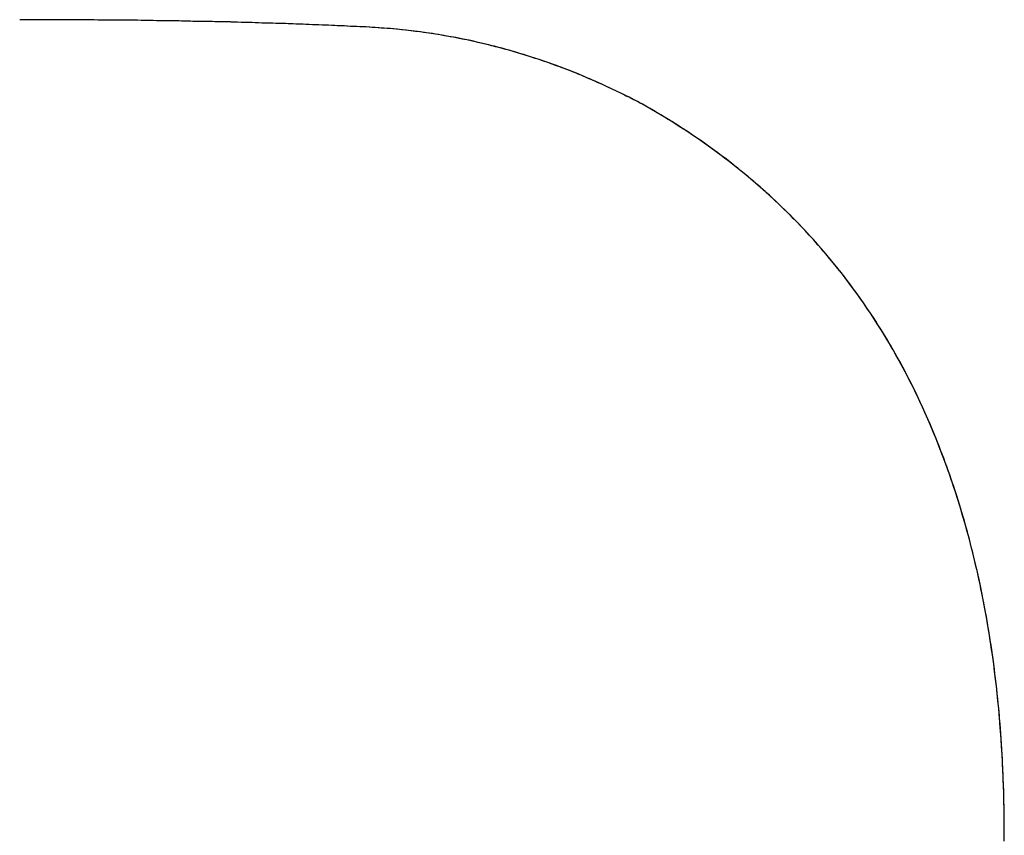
# Model space of a CAD drawing. Extents: x -4.2 to 4.1, y -6.8 to 5.8.
# Tile 178 of 214: x 0.2493 to 0.2966, y -4.0621 to -4.0229. Entities that reach past the tile are written whole.
import ezdxf

# ---------------------------------------------------------------- set-up
doc = ezdxf.new("R2010")
doc.units = 0
doc.layers.get('0').update_dxf_attribs({"linetype": 'CONTINUOUS'})

# ---------------------------------------------------------------- blocks, each defined once
blk = doc.blocks.new('*U1')
for p, q in [((0.279421, -4.027074, 4.435), (0.279421, -4.027074, 4.4349)), ((0.279421, -4.027074, 4.435), (0.279421, -4.027074, 4.4349)), ((0.296642, -4.062022, 4.435), (0.296642, -4.062022, 4.4349)), ((0.296642, -4.062022, 4.435), (0.296642, -4.062022, 4.4349))]:
    blk.add_line(p, q)
for points in [[(0.279421, -4.02707, 4.435), (0.279287, -4.027, 4.435), (0.279154, -4.02693, 4.435), (0.27902, -4.02686, 4.435), (0.278885, -4.02679, 4.435), (0.278751, -4.02672, 4.435), (0.278617, -4.02665, 4.435), (0.278482, -4.02659, 4.435), (0.278348, -4.02652, 4.435), (0.278213, -4.02645, 4.435), (0.278078, -4.02639, 4.435), (0.277943, -4.02632, 4.435), (0.277808, -4.02626, 4.435), (0.277672, -4.02619, 4.435), (0.277537, -4.02613, 4.435), (0.277401, -4.02607, 4.435), (0.277266, -4.02601, 4.435), (0.27713, -4.02595, 4.435), (0.276994, -4.02589, 4.435), (0.276858, -4.02583, 4.435), (0.276721, -4.02577, 4.435), (0.276585, -4.02571, 4.435), (0.276449, -4.02565, 4.435), (0.276312, -4.02559, 4.435), (0.276175, -4.02554, 4.435), (0.276038, -4.02548, 4.435), (0.275901, -4.02543, 4.435), (0.275764, -4.02537, 4.435), (0.275627, -4.02532, 4.435), (0.275489, -4.02527, 4.435), (0.275352, -4.02522, 4.435), (0.275214, -4.02516, 4.435), (0.275076, -4.02511, 4.435), (0.274938, -4.02506, 4.435), (0.2748, -4.02501, 4.435), (0.274662, -4.02496, 4.435), (0.274523, -4.02492, 4.435), (0.274385, -4.02487, 4.435), (0.274246, -4.02482, 4.435), (0.274107, -4.02478, 4.435), (0.273969, -4.02473, 4.435), (0.273829, -4.02469, 4.435), (0.27369, -4.02464, 4.435), (0.273551, -4.0246, 4.435), (0.273412, -4.02456, 4.435), (0.273272, -4.02451, 4.435), (0.273132, -4.02447, 4.435), (0.272992, -4.02443, 4.435), (0.272852, -4.02439, 4.435), (0.272712, -4.02435, 4.435), (0.272572, -4.02431, 4.435), (0.272432, -4.02428, 4.435), (0.272291, -4.02424, 4.435), (0.272151, -4.0242, 4.435), (0.27201, -4.02417, 4.435), (0.271869, -4.02413, 4.435), (0.271728, -4.0241, 4.435), (0.271587, -4.02406, 4.435), (0.271445, -4.02403, 4.435), (0.271304, -4.024, 4.435), (0.271162, -4.02397, 4.435), (0.271021, -4.02394, 4.435), (0.270879, -4.0239, 4.435), (0.270737, -4.02387, 4.435), (0.270595, -4.02385, 4.435), (0.270452, -4.02382, 4.435), (0.27031, -4.02379, 4.435), (0.270168, -4.02376, 4.435), (0.270025, -4.02374, 4.435), (0.269882, -4.02371, 4.435), (0.269739, -4.02369, 4.435), (0.269596, -4.02366, 4.435), (0.269453, -4.02364, 4.435), (0.26931, -4.02361, 4.435), (0.269166, -4.02359, 4.435), (0.269023, -4.02357, 4.435), (0.268879, -4.02355, 4.435), (0.268735, -4.02353, 4.435), (0.268591, -4.02351, 4.435), (0.268447, -4.02349, 4.435), (0.268303, -4.02347, 4.435), (0.268158, -4.02345, 4.435), (0.268014, -4.02344, 4.435), (0.267869, -4.02342, 4.435), (0.267724, -4.02341, 4.435), (0.26758, -4.02339, 4.435), (0.267434, -4.02338, 4.435), (0.267289, -4.02336, 4.435), (0.267144, -4.02335, 4.435), (0.266999, -4.02334, 4.435), (0.266853, -4.02333, 4.435), (0.266707, -4.02332, 4.435), (0.266561, -4.02331, 4.435), (0.266415, -4.0233, 4.435), (0.266269, -4.02329, 4.435), (0.266123, -4.02328, 4.435), (0.265977, -4.02327, 4.435), (0.26583, -4.02326, 4.435), (0.265682, -4.02326, 4.435), (0.265534, -4.02325, 4.435), (0.265385, -4.02324, 4.435), (0.265236, -4.02324, 4.435), (0.265086, -4.02323, 4.435), (0.264935, -4.02322, 4.435), (0.264784, -4.02322, 4.435), (0.264632, -4.02321, 4.435), (0.26448, -4.0232, 4.435), (0.264327, -4.0232, 4.435), (0.264173, -4.02319, 4.435), (0.264019, -4.02318, 4.435), (0.263864, -4.02318, 4.435), (0.263709, -4.02317, 4.435), (0.263553, -4.02316, 4.435), (0.263397, -4.02316, 4.435), (0.263239, -4.02315, 4.435), (0.263082, -4.02315, 4.435), (0.262923, -4.02314, 4.435), (0.262764, -4.02313, 4.435), (0.262605, -4.02313, 4.435), (0.262444, -4.02312, 4.435), (0.262284, -4.02312, 4.435), (0.262122, -4.02311, 4.435), (0.26196, -4.02311, 4.435), (0.261798, -4.0231, 4.435), (0.261635, -4.0231, 4.435), (0.261471, -4.02309, 4.435), (0.261306, -4.02309, 4.435), (0.261142, -4.02308, 4.435), (0.260976, -4.02308, 4.435), (0.26081, -4.02307, 4.435), (0.260643, -4.02307, 4.435), (0.260476, -4.02306, 4.435), (0.260308, -4.02306, 4.435), (0.260139, -4.02305, 4.435), (0.25997, -4.02305, 4.435), (0.2598, -4.02304, 4.435), (0.25963, -4.02304, 4.435), (0.259459, -4.02303, 4.435), (0.259287, -4.02303, 4.435), (0.259115, -4.02303, 4.435), (0.258942, -4.02302, 4.435), (0.258769, -4.02302, 4.435), (0.258595, -4.02301, 4.435), (0.25842, -4.02301, 4.435), (0.258245, -4.02301, 4.435), (0.25807, -4.023, 4.435), (0.257893, -4.023, 4.435), (0.257716, -4.023, 4.435), (0.257539, -4.02299, 4.435), (0.25736, -4.02299, 4.435), (0.257182, -4.02299, 4.435), (0.257002, -4.02298, 4.435), (0.256822, -4.02298, 4.435), (0.256642, -4.02298, 4.435), (0.256461, -4.02297, 4.435), (0.256279, -4.02297, 4.435), (0.256097, -4.02297, 4.435), (0.255914, -4.02297, 4.435), (0.25573, -4.02296, 4.435), (0.255546, -4.02296, 4.435), (0.255361, -4.02296, 4.435), (0.255176, -4.02296, 4.435), (0.25499, -4.02295, 4.435), (0.254803, -4.02295, 4.435), (0.254616, -4.02295, 4.435), (0.254428, -4.02295, 4.435), (0.25424, -4.02295, 4.435), (0.254051, -4.02294, 4.435), (0.253861, -4.02294, 4.435), (0.253671, -4.02294, 4.435), (0.25348, -4.02294, 4.435), (0.253289, -4.02294, 4.435), (0.253097, -4.02294, 4.435), (0.252905, -4.02293, 4.435), (0.252711, -4.02293, 4.435), (0.252518, -4.02293, 4.435), (0.252323, -4.02293, 4.435), (0.252128, -4.02293, 4.435), (0.251933, -4.02293, 4.435), (0.251737, -4.02293, 4.435), (0.25154, -4.02293, 4.435), (0.251343, -4.02293, 4.435), (0.251145, -4.02292, 4.435), (0.250946, -4.02292, 4.435), (0.250747, -4.02292, 4.435), (0.250547, -4.02292, 4.435), (0.250347, -4.02292, 4.435), (0.250146, -4.02292, 4.435), (0.249944, -4.02292, 4.435), (0.249742, -4.02292, 4.435), (0.249539, -4.02292, 4.435), (0.249336, -4.02292, 4.435)], [(0.279421, -4.02707, 4.4349), (0.27922, -4.02697, 4.4349), (0.279018, -4.02686, 4.4349), (0.278817, -4.02676, 4.4349), (0.278615, -4.02665, 4.4349), (0.278412, -4.02655, 4.4349), (0.27821, -4.02645, 4.4349), (0.278007, -4.02635, 4.4349), (0.277803, -4.02626, 4.4349), (0.2776, -4.02616, 4.4349), (0.277396, -4.02607, 4.4349), (0.277192, -4.02597, 4.4349), (0.276987, -4.02588, 4.4349), (0.276783, -4.02579, 4.4349), (0.276578, -4.02571, 4.4349), (0.276372, -4.02562, 4.4349), (0.276167, -4.02553, 4.4349), (0.275961, -4.02545, 4.4349), (0.275754, -4.02537, 4.4349), (0.275548, -4.02529, 4.4349), (0.275341, -4.02521, 4.4349), (0.275134, -4.02513, 4.4349), (0.274926, -4.02506, 4.4349), (0.274718, -4.02498, 4.4349), (0.27451, -4.02491, 4.4349), (0.274302, -4.02484, 4.4349), (0.274093, -4.02477, 4.4349), (0.273884, -4.0247, 4.4349), (0.273675, -4.02464, 4.4349), (0.273465, -4.02457, 4.4349), (0.273255, -4.02451, 4.4349), (0.273045, -4.02445, 4.4349), (0.272835, -4.02439, 4.4349), (0.272624, -4.02433, 4.4349), (0.272413, -4.02427, 4.4349), (0.272202, -4.02422, 4.4349), (0.27199, -4.02416, 4.4349), (0.271778, -4.02411, 4.4349), (0.271566, -4.02406, 4.4349), (0.271353, -4.02401, 4.4349), (0.27114, -4.02396, 4.4349), (0.270927, -4.02391, 4.4349), (0.270713, -4.02387, 4.4349), (0.270499, -4.02383, 4.4349), (0.270285, -4.02378, 4.4349), (0.270071, -4.02374, 4.4349), (0.269856, -4.02371, 4.4349), (0.269641, -4.02367, 4.4349), (0.269426, -4.02363, 4.4349), (0.26921, -4.0236, 4.4349), (0.268994, -4.02357, 4.4349), (0.268778, -4.02354, 4.4349), (0.268562, -4.02351, 4.4349), (0.268345, -4.02348, 4.4349), (0.268128, -4.02345, 4.4349), (0.26791, -4.02343, 4.4349), (0.267693, -4.0234, 4.4349), (0.267474, -4.02338, 4.4349), (0.267256, -4.02336, 4.4349), (0.267038, -4.02334, 4.4349), (0.266819, -4.02332, 4.4349), (0.266599, -4.02331, 4.4349), (0.26638, -4.02329, 4.4349), (0.26616, -4.02328, 4.4349), (0.26594, -4.02327, 4.4349), (0.265718, -4.02326, 4.4349), (0.265495, -4.02325, 4.4349), (0.265271, -4.02324, 4.4349), (0.265046, -4.02323, 4.4349), (0.264819, -4.02322, 4.4349), (0.26459, -4.02321, 4.4349), (0.264361, -4.0232, 4.4349), (0.26413, -4.02319, 4.4349), (0.263897, -4.02318, 4.4349), (0.263664, -4.02317, 4.4349), (0.263429, -4.02316, 4.4349), (0.263192, -4.02315, 4.4349), (0.262954, -4.02314, 4.4349), (0.262715, -4.02313, 4.4349), (0.262475, -4.02312, 4.4349), (0.262233, -4.02312, 4.4349), (0.26199, -4.02311, 4.4349), (0.261745, -4.0231, 4.4349), (0.261499, -4.02309, 4.4349), (0.261252, -4.02308, 4.4349), (0.261003, -4.02308, 4.4349), (0.260753, -4.02307, 4.4349), (0.260502, -4.02306, 4.4349), (0.260249, -4.02305, 4.4349), (0.259995, -4.02305, 4.4349), (0.25974, -4.02304, 4.4349), (0.259483, -4.02304, 4.4349), (0.259225, -4.02303, 4.4349), (0.258966, -4.02302, 4.4349), (0.258705, -4.02302, 4.4349), (0.258442, -4.02301, 4.4349), (0.258179, -4.02301, 4.4349), (0.257914, -4.023, 4.4349), (0.257648, -4.023, 4.4349), (0.25738, -4.02299, 4.4349), (0.257111, -4.02299, 4.4349), (0.256841, -4.02298, 4.4349), (0.256569, -4.02298, 4.4349), (0.256296, -4.02297, 4.4349), (0.256022, -4.02297, 4.4349), (0.255746, -4.02296, 4.4349), (0.255469, -4.02296, 4.4349), (0.25519, -4.02296, 4.4349), (0.254911, -4.02295, 4.4349), (0.254629, -4.02295, 4.4349), (0.254347, -4.02295, 4.4349), (0.254063, -4.02294, 4.4349), (0.253778, -4.02294, 4.4349), (0.253491, -4.02294, 4.4349), (0.253203, -4.02294, 4.4349), (0.252914, -4.02293, 4.4349), (0.252623, -4.02293, 4.4349), (0.252331, -4.02293, 4.4349), (0.252038, -4.02293, 4.4349), (0.251743, -4.02293, 4.4349), (0.251447, -4.02293, 4.4349), (0.251149, -4.02292, 4.4349), (0.25085, -4.02292, 4.4349), (0.25055, -4.02292, 4.4349), (0.250249, -4.02292, 4.4349), (0.249946, -4.02292, 4.4349), (0.249642, -4.02292, 4.4349), (0.249336, -4.02292, 4.4349)], [(0.279421, -4.02707, 4.4349), (0.27922, -4.02697, 4.4349), (0.279018, -4.02686, 4.4349), (0.278817, -4.02676, 4.4349), (0.278615, -4.02665, 4.4349), (0.278412, -4.02655, 4.4349), (0.27821, -4.02645, 4.4349), (0.278007, -4.02635, 4.4349), (0.277803, -4.02626, 4.4349), (0.2776, -4.02616, 4.4349), (0.277396, -4.02607, 4.4349), (0.277192, -4.02597, 4.4349), (0.276987, -4.02588, 4.4349), (0.276783, -4.02579, 4.4349), (0.276578, -4.02571, 4.4349), (0.276372, -4.02562, 4.4349), (0.276167, -4.02553, 4.4349), (0.275961, -4.02545, 4.4349), (0.275754, -4.02537, 4.4349), (0.275548, -4.02529, 4.4349), (0.275341, -4.02521, 4.4349), (0.275134, -4.02513, 4.4349), (0.274926, -4.02506, 4.4349), (0.274718, -4.02498, 4.4349), (0.27451, -4.02491, 4.4349), (0.274302, -4.02484, 4.4349), (0.274093, -4.02477, 4.4349), (0.273884, -4.0247, 4.4349), (0.273675, -4.02464, 4.4349), (0.273465, -4.02457, 4.4349), (0.273255, -4.02451, 4.4349), (0.273045, -4.02445, 4.4349), (0.272835, -4.02439, 4.4349), (0.272624, -4.02433, 4.4349), (0.272413, -4.02427, 4.4349), (0.272202, -4.02422, 4.4349), (0.27199, -4.02416, 4.4349), (0.271778, -4.02411, 4.4349), (0.271566, -4.02406, 4.4349), (0.271353, -4.02401, 4.4349), (0.27114, -4.02396, 4.4349), (0.270927, -4.02391, 4.4349), (0.270713, -4.02387, 4.4349), (0.270499, -4.02383, 4.4349), (0.270285, -4.02378, 4.4349), (0.270071, -4.02374, 4.4349), (0.269856, -4.02371, 4.4349), (0.269641, -4.02367, 4.4349), (0.269426, -4.02363, 4.4349), (0.26921, -4.0236, 4.4349), (0.268994, -4.02357, 4.4349), (0.268778, -4.02354, 4.4349), (0.268562, -4.02351, 4.4349), (0.268345, -4.02348, 4.4349), (0.268128, -4.02345, 4.4349), (0.26791, -4.02343, 4.4349), (0.267693, -4.0234, 4.4349), (0.267474, -4.02338, 4.4349), (0.267256, -4.02336, 4.4349), (0.267038, -4.02334, 4.4349), (0.266819, -4.02332, 4.4349), (0.266599, -4.02331, 4.4349), (0.26638, -4.02329, 4.4349), (0.26616, -4.02328, 4.4349), (0.26594, -4.02327, 4.4349), (0.265718, -4.02326, 4.4349), (0.265495, -4.02325, 4.4349), (0.265271, -4.02324, 4.4349), (0.265046, -4.02323, 4.4349), (0.264819, -4.02322, 4.4349), (0.26459, -4.02321, 4.4349), (0.264361, -4.0232, 4.4349), (0.26413, -4.02319, 4.4349), (0.263897, -4.02318, 4.4349), (0.263664, -4.02317, 4.4349), (0.263429, -4.02316, 4.4349), (0.263192, -4.02315, 4.4349), (0.262954, -4.02314, 4.4349), (0.262715, -4.02313, 4.4349), (0.262475, -4.02312, 4.4349), (0.262233, -4.02312, 4.4349), (0.26199, -4.02311, 4.4349), (0.261745, -4.0231, 4.4349), (0.261499, -4.02309, 4.4349), (0.261252, -4.02308, 4.4349), (0.261003, -4.02308, 4.4349), (0.260753, -4.02307, 4.4349), (0.260502, -4.02306, 4.4349), (0.260249, -4.02305, 4.4349), (0.259995, -4.02305, 4.4349), (0.25974, -4.02304, 4.4349), (0.259483, -4.02304, 4.4349), (0.259225, -4.02303, 4.4349), (0.258966, -4.02302, 4.4349), (0.258705, -4.02302, 4.4349), (0.258442, -4.02301, 4.4349), (0.258179, -4.02301, 4.4349), (0.257914, -4.023, 4.4349), (0.257648, -4.023, 4.4349), (0.25738, -4.02299, 4.4349), (0.257111, -4.02299, 4.4349), (0.256841, -4.02298, 4.4349), (0.256569, -4.02298, 4.4349), (0.256296, -4.02297, 4.4349), (0.256022, -4.02297, 4.4349), (0.255746, -4.02296, 4.4349), (0.255469, -4.02296, 4.4349), (0.25519, -4.02296, 4.4349), (0.254911, -4.02295, 4.4349), (0.254629, -4.02295, 4.4349), (0.254347, -4.02295, 4.4349), (0.254063, -4.02294, 4.4349), (0.253778, -4.02294, 4.4349), (0.253491, -4.02294, 4.4349), (0.253203, -4.02294, 4.4349), (0.252914, -4.02293, 4.4349), (0.252623, -4.02293, 4.4349), (0.252331, -4.02293, 4.4349), (0.252038, -4.02293, 4.4349), (0.251743, -4.02293, 4.4349), (0.251447, -4.02293, 4.4349), (0.251149, -4.02292, 4.4349), (0.25085, -4.02292, 4.4349), (0.25055, -4.02292, 4.4349), (0.250249, -4.02292, 4.4349), (0.249946, -4.02292, 4.4349), (0.249642, -4.02292, 4.4349), (0.249336, -4.02292, 4.4349)], [(0.279421, -4.02707, 4.435), (0.279287, -4.027, 4.435), (0.279154, -4.02693, 4.435), (0.27902, -4.02686, 4.435), (0.278885, -4.02679, 4.435), (0.278751, -4.02672, 4.435), (0.278617, -4.02665, 4.435), (0.278482, -4.02659, 4.435), (0.278348, -4.02652, 4.435), (0.278213, -4.02645, 4.435), (0.278078, -4.02639, 4.435), (0.277943, -4.02632, 4.435), (0.277808, -4.02626, 4.435), (0.277672, -4.02619, 4.435), (0.277537, -4.02613, 4.435), (0.277401, -4.02607, 4.435), (0.277266, -4.02601, 4.435), (0.27713, -4.02595, 4.435), (0.276994, -4.02589, 4.435), (0.276858, -4.02583, 4.435), (0.276721, -4.02577, 4.435), (0.276585, -4.02571, 4.435), (0.276449, -4.02565, 4.435), (0.276312, -4.02559, 4.435), (0.276175, -4.02554, 4.435), (0.276038, -4.02548, 4.435), (0.275901, -4.02543, 4.435), (0.275764, -4.02537, 4.435), (0.275627, -4.02532, 4.435), (0.275489, -4.02527, 4.435), (0.275352, -4.02522, 4.435), (0.275214, -4.02516, 4.435), (0.275076, -4.02511, 4.435), (0.274938, -4.02506, 4.435), (0.2748, -4.02501, 4.435), (0.274662, -4.02496, 4.435), (0.274523, -4.02492, 4.435), (0.274385, -4.02487, 4.435), (0.274246, -4.02482, 4.435), (0.274107, -4.02478, 4.435), (0.273969, -4.02473, 4.435), (0.273829, -4.02469, 4.435), (0.27369, -4.02464, 4.435), (0.273551, -4.0246, 4.435), (0.273412, -4.02456, 4.435), (0.273272, -4.02451, 4.435), (0.273132, -4.02447, 4.435), (0.272992, -4.02443, 4.435), (0.272852, -4.02439, 4.435), (0.272712, -4.02435, 4.435), (0.272572, -4.02431, 4.435), (0.272432, -4.02428, 4.435), (0.272291, -4.02424, 4.435), (0.272151, -4.0242, 4.435), (0.27201, -4.02417, 4.435), (0.271869, -4.02413, 4.435), (0.271728, -4.0241, 4.435), (0.271587, -4.02406, 4.435), (0.271445, -4.02403, 4.435), (0.271304, -4.024, 4.435), (0.271162, -4.02397, 4.435), (0.271021, -4.02394, 4.435), (0.270879, -4.0239, 4.435), (0.270737, -4.02387, 4.435), (0.270595, -4.02385, 4.435), (0.270452, -4.02382, 4.435), (0.27031, -4.02379, 4.435), (0.270168, -4.02376, 4.435), (0.270025, -4.02374, 4.435), (0.269882, -4.02371, 4.435), (0.269739, -4.02369, 4.435), (0.269596, -4.02366, 4.435), (0.269453, -4.02364, 4.435), (0.26931, -4.02361, 4.435), (0.269166, -4.02359, 4.435), (0.269023, -4.02357, 4.435), (0.268879, -4.02355, 4.435), (0.268735, -4.02353, 4.435), (0.268591, -4.02351, 4.435), (0.268447, -4.02349, 4.435), (0.268303, -4.02347, 4.435), (0.268158, -4.02345, 4.435), (0.268014, -4.02344, 4.435), (0.267869, -4.02342, 4.435), (0.267724, -4.02341, 4.435), (0.26758, -4.02339, 4.435), (0.267434, -4.02338, 4.435), (0.267289, -4.02336, 4.435), (0.267144, -4.02335, 4.435), (0.266999, -4.02334, 4.435), (0.266853, -4.02333, 4.435), (0.266707, -4.02332, 4.435), (0.266561, -4.02331, 4.435), (0.266415, -4.0233, 4.435), (0.266269, -4.02329, 4.435), (0.266123, -4.02328, 4.435), (0.265977, -4.02327, 4.435), (0.26583, -4.02326, 4.435), (0.265682, -4.02326, 4.435), (0.265534, -4.02325, 4.435), (0.265385, -4.02324, 4.435), (0.265236, -4.02324, 4.435), (0.265086, -4.02323, 4.435), (0.264935, -4.02322, 4.435), (0.264784, -4.02322, 4.435), (0.264632, -4.02321, 4.435), (0.26448, -4.0232, 4.435), (0.264327, -4.0232, 4.435), (0.264173, -4.02319, 4.435), (0.264019, -4.02318, 4.435), (0.263864, -4.02318, 4.435), (0.263709, -4.02317, 4.435), (0.263553, -4.02316, 4.435), (0.263397, -4.02316, 4.435), (0.263239, -4.02315, 4.435), (0.263082, -4.02315, 4.435), (0.262923, -4.02314, 4.435), (0.262764, -4.02313, 4.435), (0.262605, -4.02313, 4.435), (0.262444, -4.02312, 4.435), (0.262284, -4.02312, 4.435), (0.262122, -4.02311, 4.435), (0.26196, -4.02311, 4.435), (0.261798, -4.0231, 4.435), (0.261635, -4.0231, 4.435), (0.261471, -4.02309, 4.435), (0.261306, -4.02309, 4.435), (0.261142, -4.02308, 4.435), (0.260976, -4.02308, 4.435), (0.26081, -4.02307, 4.435), (0.260643, -4.02307, 4.435), (0.260476, -4.02306, 4.435), (0.260308, -4.02306, 4.435), (0.260139, -4.02305, 4.435), (0.25997, -4.02305, 4.435), (0.2598, -4.02304, 4.435), (0.25963, -4.02304, 4.435), (0.259459, -4.02303, 4.435), (0.259287, -4.02303, 4.435), (0.259115, -4.02303, 4.435), (0.258942, -4.02302, 4.435), (0.258769, -4.02302, 4.435), (0.258595, -4.02301, 4.435), (0.25842, -4.02301, 4.435), (0.258245, -4.02301, 4.435), (0.25807, -4.023, 4.435), (0.257893, -4.023, 4.435), (0.257716, -4.023, 4.435), (0.257539, -4.02299, 4.435), (0.25736, -4.02299, 4.435), (0.257182, -4.02299, 4.435), (0.257002, -4.02298, 4.435), (0.256822, -4.02298, 4.435), (0.256642, -4.02298, 4.435), (0.256461, -4.02297, 4.435), (0.256279, -4.02297, 4.435), (0.256097, -4.02297, 4.435), (0.255914, -4.02297, 4.435), (0.25573, -4.02296, 4.435), (0.255546, -4.02296, 4.435), (0.255361, -4.02296, 4.435), (0.255176, -4.02296, 4.435), (0.25499, -4.02295, 4.435), (0.254803, -4.02295, 4.435), (0.254616, -4.02295, 4.435), (0.254428, -4.02295, 4.435), (0.25424, -4.02295, 4.435), (0.254051, -4.02294, 4.435), (0.253861, -4.02294, 4.435), (0.253671, -4.02294, 4.435), (0.25348, -4.02294, 4.435), (0.253289, -4.02294, 4.435), (0.253097, -4.02294, 4.435), (0.252905, -4.02293, 4.435), (0.252711, -4.02293, 4.435), (0.252518, -4.02293, 4.435), (0.252323, -4.02293, 4.435), (0.252128, -4.02293, 4.435), (0.251933, -4.02293, 4.435), (0.251737, -4.02293, 4.435), (0.25154, -4.02293, 4.435), (0.251343, -4.02293, 4.435), (0.251145, -4.02292, 4.435), (0.250946, -4.02292, 4.435), (0.250747, -4.02292, 4.435), (0.250547, -4.02292, 4.435), (0.250347, -4.02292, 4.435), (0.250146, -4.02292, 4.435), (0.249944, -4.02292, 4.435), (0.249742, -4.02292, 4.435), (0.249539, -4.02292, 4.435), (0.249336, -4.02292, 4.435)], [(0.296642, -4.06202, 4.435), (0.296641, -4.06176, 4.435), (0.29664, -4.06151, 4.435), (0.296637, -4.06125, 4.435), (0.296634, -4.06099, 4.435), (0.29663, -4.06074, 4.435), (0.296625, -4.06048, 4.435), (0.296619, -4.06023, 4.435), (0.296612, -4.05998, 4.435), (0.296604, -4.05972, 4.435), (0.296595, -4.05947, 4.435), (0.296585, -4.05922, 4.435), (0.296574, -4.05897, 4.435), (0.296563, -4.05872, 4.435), (0.29655, -4.05847, 4.435), (0.296537, -4.05823, 4.435), (0.296522, -4.05798, 4.435), (0.296507, -4.05773, 4.435), (0.29649, -4.05749, 4.435), (0.296473, -4.05724, 4.435), (0.296455, -4.057, 4.435), (0.296436, -4.05676, 4.435), (0.296416, -4.05652, 4.435), (0.296395, -4.05627, 4.435), (0.296373, -4.05603, 4.435), (0.29635, -4.05579, 4.435), (0.296326, -4.05556, 4.435), (0.296301, -4.05532, 4.435), (0.296276, -4.05508, 4.435), (0.296249, -4.05484, 4.435), (0.296222, -4.05461, 4.435), (0.296193, -4.05437, 4.435), (0.296164, -4.05414, 4.435), (0.296133, -4.0539, 4.435), (0.296102, -4.05367, 4.435), (0.29607, -4.05344, 4.435), (0.296037, -4.05321, 4.435), (0.296003, -4.05298, 4.435), (0.295968, -4.05275, 4.435), (0.295932, -4.05252, 4.435), (0.295895, -4.05229, 4.435), (0.295857, -4.05206, 4.435), (0.295819, -4.05184, 4.435), (0.295779, -4.05161, 4.435), (0.295738, -4.05139, 4.435), (0.295697, -4.05116, 4.435), (0.295654, -4.05094, 4.435), (0.295611, -4.05072, 4.435), (0.295567, -4.05049, 4.435), (0.295521, -4.05027, 4.435), (0.295475, -4.05005, 4.435), (0.295428, -4.04983, 4.435), (0.29538, -4.04961, 4.435), (0.295331, -4.0494, 4.435), (0.295281, -4.04918, 4.435), (0.29523, -4.04896, 4.435), (0.295179, -4.04875, 4.435), (0.295126, -4.04853, 4.435), (0.295072, -4.04832, 4.435), (0.295018, -4.04811, 4.435), (0.294962, -4.04789, 4.435), (0.294906, -4.04768, 4.435), (0.294848, -4.04747, 4.435), (0.29479, -4.04726, 4.435), (0.294731, -4.04705, 4.435), (0.294671, -4.04684, 4.435), (0.294609, -4.04663, 4.435), (0.294547, -4.04643, 4.435), (0.294484, -4.04622, 4.435), (0.294421, -4.04601, 4.435), (0.294356, -4.04581, 4.435), (0.29429, -4.04561, 4.435), (0.294223, -4.0454, 4.435), (0.294156, -4.0452, 4.435), (0.294087, -4.045, 4.435), (0.294018, -4.0448, 4.435), (0.293947, -4.0446, 4.435), (0.293876, -4.0444, 4.435), (0.293803, -4.0442, 4.435), (0.29373, -4.044, 4.435), (0.293656, -4.0438, 4.435), (0.293581, -4.04361, 4.435), (0.293505, -4.04341, 4.435), (0.293428, -4.04322, 4.435), (0.29335, -4.04302, 4.435), (0.293271, -4.04283, 4.435), (0.293191, -4.04264, 4.435), (0.293111, -4.04245, 4.435), (0.293029, -4.04226, 4.435), (0.292946, -4.04207, 4.435), (0.292863, -4.04188, 4.435), (0.292779, -4.04169, 4.435), (0.292693, -4.0415, 4.435), (0.292607, -4.04131, 4.435), (0.29252, -4.04113, 4.435), (0.292431, -4.04094, 4.435), (0.292342, -4.04076, 4.435), (0.292252, -4.04057, 4.435), (0.292161, -4.04039, 4.435), (0.292069, -4.04021, 4.435), (0.291976, -4.04003, 4.435), (0.291882, -4.03985, 4.435), (0.291787, -4.03967, 4.435), (0.291691, -4.03949, 4.435), (0.291594, -4.03931, 4.435), (0.291497, -4.03914, 4.435), (0.291398, -4.03896, 4.435), (0.291298, -4.03878, 4.435), (0.291197, -4.03861, 4.435), (0.291095, -4.03844, 4.435), (0.290992, -4.03826, 4.435), (0.290889, -4.03809, 4.435), (0.290784, -4.03792, 4.435), (0.290678, -4.03775, 4.435), (0.290571, -4.03758, 4.435), (0.290464, -4.03741, 4.435), (0.290355, -4.03724, 4.435), (0.290246, -4.03708, 4.435), (0.290135, -4.03691, 4.435), (0.290023, -4.03675, 4.435), (0.289911, -4.03658, 4.435), (0.289797, -4.03642, 4.435), (0.289683, -4.03626, 4.435), (0.289567, -4.03609, 4.435), (0.289451, -4.03593, 4.435), (0.289333, -4.03577, 4.435), (0.289215, -4.03561, 4.435), (0.289096, -4.03546, 4.435), (0.288975, -4.0353, 4.435), (0.288854, -4.03514, 4.435), (0.288731, -4.03499, 4.435), (0.288608, -4.03483, 4.435), (0.288484, -4.03468, 4.435), (0.288359, -4.03452, 4.435), (0.288232, -4.03437, 4.435), (0.288105, -4.03422, 4.435), (0.287977, -4.03407, 4.435), (0.287848, -4.03392, 4.435), (0.287718, -4.03377, 4.435), (0.287587, -4.03362, 4.435), (0.287454, -4.03347, 4.435), (0.287321, -4.03333, 4.435), (0.287187, -4.03318, 4.435), (0.287052, -4.03304, 4.435), (0.286916, -4.03289, 4.435), (0.286779, -4.03275, 4.435), (0.286641, -4.03261, 4.435), (0.286502, -4.03247, 4.435), (0.286362, -4.03232, 4.435), (0.286221, -4.03218, 4.435), (0.28608, -4.03205, 4.435), (0.285937, -4.03191, 4.435), (0.285793, -4.03177, 4.435), (0.285648, -4.03163, 4.435), (0.285502, -4.0315, 4.435), (0.285356, -4.03136, 4.435), (0.285208, -4.03123, 4.435), (0.285059, -4.0311, 4.435), (0.284909, -4.03096, 4.435), (0.284759, -4.03083, 4.435), (0.284607, -4.0307, 4.435), (0.284454, -4.03057, 4.435), (0.284301, -4.03044, 4.435), (0.284146, -4.03032, 4.435), (0.283991, -4.03019, 4.435), (0.283834, -4.03006, 4.435), (0.283677, -4.02994, 4.435), (0.283518, -4.02981, 4.435), (0.283359, -4.02969, 4.435), (0.283198, -4.02957, 4.435), (0.283037, -4.02944, 4.435), (0.282874, -4.02932, 4.435), (0.282711, -4.0292, 4.435), (0.282547, -4.02908, 4.435), (0.282381, -4.02896, 4.435), (0.282215, -4.02885, 4.435), (0.282048, -4.02873, 4.435), (0.281879, -4.02861, 4.435), (0.28171, -4.0285, 4.435), (0.28154, -4.02838, 4.435), (0.281369, -4.02827, 4.435), (0.281197, -4.02816, 4.435), (0.281023, -4.02804, 4.435), (0.280849, -4.02793, 4.435), (0.280674, -4.02782, 4.435), (0.280498, -4.02771, 4.435), (0.280321, -4.0276, 4.435), (0.280143, -4.0275, 4.435), (0.279964, -4.02739, 4.435), (0.279784, -4.02728, 4.435), (0.279603, -4.02718, 4.435), (0.279421, -4.02707, 4.435)], [(0.296642, -4.06202, 4.4349), (0.29664, -4.06163, 4.4349), (0.296637, -4.06125, 4.4349), (0.296632, -4.06086, 4.4349), (0.296625, -4.06048, 4.4349), (0.296615, -4.0601, 4.4349), (0.296604, -4.05972, 4.4349), (0.29659, -4.05934, 4.4349), (0.296574, -4.05896, 4.4349), (0.296556, -4.05859, 4.4349), (0.296536, -4.05822, 4.4349), (0.296514, -4.05785, 4.4349), (0.29649, -4.05748, 4.4349), (0.296463, -4.05711, 4.4349), (0.296435, -4.05674, 4.4349), (0.296404, -4.05638, 4.4349), (0.296371, -4.05602, 4.4349), (0.296337, -4.05566, 4.4349), (0.2963, -4.0553, 4.4349), (0.296261, -4.05494, 4.4349), (0.296219, -4.05459, 4.4349), (0.296176, -4.05424, 4.4349), (0.296131, -4.05388, 4.4349), (0.296083, -4.05353, 4.4349), (0.296034, -4.05319, 4.4349), (0.295982, -4.05284, 4.4349), (0.295928, -4.0525, 4.4349), (0.295872, -4.05215, 4.4349), (0.295814, -4.05181, 4.4349), (0.295754, -4.05147, 4.4349), (0.295692, -4.05114, 4.4349), (0.295628, -4.0508, 4.4349), (0.295561, -4.05047, 4.4349), (0.295492, -4.05013, 4.4349), (0.295422, -4.0498, 4.4349), (0.295349, -4.04948, 4.4349), (0.295274, -4.04915, 4.4349), (0.295197, -4.04882, 4.4349), (0.295118, -4.0485, 4.4349), (0.295037, -4.04818, 4.4349), (0.294953, -4.04786, 4.4349), (0.294868, -4.04754, 4.4349), (0.29478, -4.04722, 4.4349), (0.294691, -4.04691, 4.4349), (0.294599, -4.0466, 4.4349), (0.294505, -4.04629, 4.4349), (0.294409, -4.04598, 4.4349), (0.294311, -4.04567, 4.4349), (0.294211, -4.04536, 4.4349), (0.294108, -4.04506, 4.4349), (0.294004, -4.04476, 4.4349), (0.293897, -4.04446, 4.4349), (0.293788, -4.04416, 4.4349), (0.293678, -4.04386, 4.4349), (0.293565, -4.04357, 4.4349), (0.29345, -4.04327, 4.4349), (0.293333, -4.04298, 4.4349), (0.293213, -4.04269, 4.4349), (0.293092, -4.0424, 4.4349), (0.292969, -4.04212, 4.4349), (0.292843, -4.04183, 4.4349), (0.292715, -4.04155, 4.4349), (0.292586, -4.04127, 4.4349), (0.292454, -4.04099, 4.4349), (0.29232, -4.04071, 4.4349), (0.292184, -4.04044, 4.4349), (0.292045, -4.04016, 4.4349), (0.291905, -4.03989, 4.4349), (0.291762, -4.03962, 4.4349), (0.291617, -4.03935, 4.4349), (0.291469, -4.03909, 4.4349), (0.29132, -4.03882, 4.4349), (0.291168, -4.03856, 4.4349), (0.291014, -4.0383, 4.4349), (0.290858, -4.03804, 4.4349), (0.2907, -4.03778, 4.4349), (0.290539, -4.03753, 4.4349), (0.290377, -4.03728, 4.4349), (0.290212, -4.03703, 4.4349), (0.290045, -4.03678, 4.4349), (0.289875, -4.03653, 4.4349), (0.289704, -4.03629, 4.4349), (0.28953, -4.03604, 4.4349), (0.289354, -4.0358, 4.4349), (0.289176, -4.03556, 4.4349), (0.288995, -4.03532, 4.4349), (0.288812, -4.03509, 4.4349), (0.288628, -4.03486, 4.4349), (0.288441, -4.03462, 4.4349), (0.288251, -4.03439, 4.4349), (0.28806, -4.03417, 4.4349), (0.287866, -4.03394, 4.4349), (0.28767, -4.03372, 4.4349), (0.287472, -4.03349, 4.4349), (0.287272, -4.03327, 4.4349), (0.287069, -4.03305, 4.4349), (0.286865, -4.03284, 4.4349), (0.286658, -4.03262, 4.4349), (0.286448, -4.03241, 4.4349), (0.286237, -4.0322, 4.4349), (0.286023, -4.03199, 4.4349), (0.285808, -4.03178, 4.4349), (0.28559, -4.03158, 4.4349), (0.285369, -4.03138, 4.4349), (0.285147, -4.03118, 4.4349), (0.284922, -4.03098, 4.4349), (0.284696, -4.03078, 4.4349), (0.284467, -4.03058, 4.4349), (0.284235, -4.03039, 4.4349), (0.284002, -4.0302, 4.4349), (0.283766, -4.03001, 4.4349), (0.283528, -4.02982, 4.4349), (0.283288, -4.02963, 4.4349), (0.283046, -4.02945, 4.4349), (0.282801, -4.02927, 4.4349), (0.282554, -4.02909, 4.4349), (0.282305, -4.02891, 4.4349), (0.282054, -4.02873, 4.4349), (0.281801, -4.02856, 4.4349), (0.281545, -4.02839, 4.4349), (0.281288, -4.02822, 4.4349), (0.281028, -4.02805, 4.4349), (0.280765, -4.02788, 4.4349), (0.280501, -4.02771, 4.4349), (0.280234, -4.02755, 4.4349), (0.279965, -4.02739, 4.4349), (0.279694, -4.02723, 4.4349), (0.279421, -4.02707, 4.4349)], [(0.296642, -4.06202, 4.4349), (0.29664, -4.06163, 4.4349), (0.296637, -4.06125, 4.4349), (0.296632, -4.06086, 4.4349), (0.296625, -4.06048, 4.4349), (0.296615, -4.0601, 4.4349), (0.296604, -4.05972, 4.4349), (0.29659, -4.05934, 4.4349), (0.296574, -4.05896, 4.4349), (0.296556, -4.05859, 4.4349), (0.296536, -4.05822, 4.4349), (0.296514, -4.05785, 4.4349), (0.29649, -4.05748, 4.4349), (0.296463, -4.05711, 4.4349), (0.296435, -4.05674, 4.4349), (0.296404, -4.05638, 4.4349), (0.296371, -4.05602, 4.4349), (0.296337, -4.05566, 4.4349), (0.2963, -4.0553, 4.4349), (0.296261, -4.05494, 4.4349), (0.296219, -4.05459, 4.4349), (0.296176, -4.05424, 4.4349), (0.296131, -4.05388, 4.4349), (0.296083, -4.05353, 4.4349), (0.296034, -4.05319, 4.4349), (0.295982, -4.05284, 4.4349), (0.295928, -4.0525, 4.4349), (0.295872, -4.05215, 4.4349), (0.295814, -4.05181, 4.4349), (0.295754, -4.05147, 4.4349), (0.295692, -4.05114, 4.4349), (0.295628, -4.0508, 4.4349), (0.295561, -4.05047, 4.4349), (0.295492, -4.05013, 4.4349), (0.295422, -4.0498, 4.4349), (0.295349, -4.04948, 4.4349), (0.295274, -4.04915, 4.4349), (0.295197, -4.04882, 4.4349), (0.295118, -4.0485, 4.4349), (0.295037, -4.04818, 4.4349), (0.294953, -4.04786, 4.4349), (0.294868, -4.04754, 4.4349), (0.29478, -4.04722, 4.4349), (0.294691, -4.04691, 4.4349), (0.294599, -4.0466, 4.4349), (0.294505, -4.04629, 4.4349), (0.294409, -4.04598, 4.4349), (0.294311, -4.04567, 4.4349), (0.294211, -4.04536, 4.4349), (0.294108, -4.04506, 4.4349), (0.294004, -4.04476, 4.4349), (0.293897, -4.04446, 4.4349), (0.293788, -4.04416, 4.4349), (0.293678, -4.04386, 4.4349), (0.293565, -4.04357, 4.4349), (0.29345, -4.04327, 4.4349), (0.293333, -4.04298, 4.4349), (0.293213, -4.04269, 4.4349), (0.293092, -4.0424, 4.4349), (0.292969, -4.04212, 4.4349), (0.292843, -4.04183, 4.4349), (0.292715, -4.04155, 4.4349), (0.292586, -4.04127, 4.4349), (0.292454, -4.04099, 4.4349), (0.29232, -4.04071, 4.4349), (0.292184, -4.04044, 4.4349), (0.292045, -4.04016, 4.4349), (0.291905, -4.03989, 4.4349), (0.291762, -4.03962, 4.4349), (0.291617, -4.03935, 4.4349), (0.291469, -4.03909, 4.4349), (0.29132, -4.03882, 4.4349), (0.291168, -4.03856, 4.4349), (0.291014, -4.0383, 4.4349), (0.290858, -4.03804, 4.4349), (0.2907, -4.03778, 4.4349), (0.290539, -4.03753, 4.4349), (0.290377, -4.03728, 4.4349), (0.290212, -4.03703, 4.4349), (0.290045, -4.03678, 4.4349), (0.289875, -4.03653, 4.4349), (0.289704, -4.03629, 4.4349), (0.28953, -4.03604, 4.4349), (0.289354, -4.0358, 4.4349), (0.289176, -4.03556, 4.4349), (0.288995, -4.03532, 4.4349), (0.288812, -4.03509, 4.4349), (0.288628, -4.03486, 4.4349), (0.288441, -4.03462, 4.4349), (0.288251, -4.03439, 4.4349), (0.28806, -4.03417, 4.4349), (0.287866, -4.03394, 4.4349), (0.28767, -4.03372, 4.4349), (0.287472, -4.03349, 4.4349), (0.287272, -4.03327, 4.4349), (0.287069, -4.03305, 4.4349), (0.286865, -4.03284, 4.4349), (0.286658, -4.03262, 4.4349), (0.286448, -4.03241, 4.4349), (0.286237, -4.0322, 4.4349), (0.286023, -4.03199, 4.4349), (0.285808, -4.03178, 4.4349), (0.28559, -4.03158, 4.4349), (0.285369, -4.03138, 4.4349), (0.285147, -4.03118, 4.4349), (0.284922, -4.03098, 4.4349), (0.284696, -4.03078, 4.4349), (0.284467, -4.03058, 4.4349), (0.284235, -4.03039, 4.4349), (0.284002, -4.0302, 4.4349), (0.283766, -4.03001, 4.4349), (0.283528, -4.02982, 4.4349), (0.283288, -4.02963, 4.4349), (0.283046, -4.02945, 4.4349), (0.282801, -4.02927, 4.4349), (0.282554, -4.02909, 4.4349), (0.282305, -4.02891, 4.4349), (0.282054, -4.02873, 4.4349), (0.281801, -4.02856, 4.4349), (0.281545, -4.02839, 4.4349), (0.281288, -4.02822, 4.4349), (0.281028, -4.02805, 4.4349), (0.280765, -4.02788, 4.4349), (0.280501, -4.02771, 4.4349), (0.280234, -4.02755, 4.4349), (0.279965, -4.02739, 4.4349), (0.279694, -4.02723, 4.4349), (0.279421, -4.02707, 4.4349)], [(0.296642, -4.06202, 4.435), (0.296641, -4.06176, 4.435), (0.29664, -4.06151, 4.435), (0.296637, -4.06125, 4.435), (0.296634, -4.06099, 4.435), (0.29663, -4.06074, 4.435), (0.296625, -4.06048, 4.435), (0.296619, -4.06023, 4.435), (0.296612, -4.05998, 4.435), (0.296604, -4.05972, 4.435), (0.296595, -4.05947, 4.435), (0.296585, -4.05922, 4.435), (0.296574, -4.05897, 4.435), (0.296563, -4.05872, 4.435), (0.29655, -4.05847, 4.435), (0.296537, -4.05823, 4.435), (0.296522, -4.05798, 4.435), (0.296507, -4.05773, 4.435), (0.29649, -4.05749, 4.435), (0.296473, -4.05724, 4.435), (0.296455, -4.057, 4.435), (0.296436, -4.05676, 4.435), (0.296416, -4.05652, 4.435), (0.296395, -4.05627, 4.435), (0.296373, -4.05603, 4.435), (0.29635, -4.05579, 4.435), (0.296326, -4.05556, 4.435), (0.296301, -4.05532, 4.435), (0.296276, -4.05508, 4.435), (0.296249, -4.05484, 4.435), (0.296222, -4.05461, 4.435), (0.296193, -4.05437, 4.435), (0.296164, -4.05414, 4.435), (0.296133, -4.0539, 4.435), (0.296102, -4.05367, 4.435), (0.29607, -4.05344, 4.435), (0.296037, -4.05321, 4.435), (0.296003, -4.05298, 4.435), (0.295968, -4.05275, 4.435), (0.295932, -4.05252, 4.435), (0.295895, -4.05229, 4.435), (0.295857, -4.05206, 4.435), (0.295819, -4.05184, 4.435), (0.295779, -4.05161, 4.435), (0.295738, -4.05139, 4.435), (0.295697, -4.05116, 4.435), (0.295654, -4.05094, 4.435), (0.295611, -4.05072, 4.435), (0.295567, -4.05049, 4.435), (0.295521, -4.05027, 4.435), (0.295475, -4.05005, 4.435), (0.295428, -4.04983, 4.435), (0.29538, -4.04961, 4.435), (0.295331, -4.0494, 4.435), (0.295281, -4.04918, 4.435), (0.29523, -4.04896, 4.435), (0.295179, -4.04875, 4.435), (0.295126, -4.04853, 4.435), (0.295072, -4.04832, 4.435), (0.295018, -4.04811, 4.435), (0.294962, -4.04789, 4.435), (0.294906, -4.04768, 4.435), (0.294848, -4.04747, 4.435), (0.29479, -4.04726, 4.435), (0.294731, -4.04705, 4.435), (0.294671, -4.04684, 4.435), (0.294609, -4.04663, 4.435), (0.294547, -4.04643, 4.435), (0.294484, -4.04622, 4.435), (0.294421, -4.04601, 4.435), (0.294356, -4.04581, 4.435), (0.29429, -4.04561, 4.435), (0.294223, -4.0454, 4.435), (0.294156, -4.0452, 4.435), (0.294087, -4.045, 4.435), (0.294018, -4.0448, 4.435), (0.293947, -4.0446, 4.435), (0.293876, -4.0444, 4.435), (0.293803, -4.0442, 4.435), (0.29373, -4.044, 4.435), (0.293656, -4.0438, 4.435), (0.293581, -4.04361, 4.435), (0.293505, -4.04341, 4.435), (0.293428, -4.04322, 4.435), (0.29335, -4.04302, 4.435), (0.293271, -4.04283, 4.435), (0.293191, -4.04264, 4.435), (0.293111, -4.04245, 4.435), (0.293029, -4.04226, 4.435), (0.292946, -4.04207, 4.435), (0.292863, -4.04188, 4.435), (0.292779, -4.04169, 4.435), (0.292693, -4.0415, 4.435), (0.292607, -4.04131, 4.435), (0.29252, -4.04113, 4.435), (0.292431, -4.04094, 4.435), (0.292342, -4.04076, 4.435), (0.292252, -4.04057, 4.435), (0.292161, -4.04039, 4.435), (0.292069, -4.04021, 4.435), (0.291976, -4.04003, 4.435), (0.291882, -4.03985, 4.435), (0.291787, -4.03967, 4.435), (0.291691, -4.03949, 4.435), (0.291594, -4.03931, 4.435), (0.291497, -4.03914, 4.435), (0.291398, -4.03896, 4.435), (0.291298, -4.03878, 4.435), (0.291197, -4.03861, 4.435), (0.291095, -4.03844, 4.435), (0.290992, -4.03826, 4.435), (0.290889, -4.03809, 4.435), (0.290784, -4.03792, 4.435), (0.290678, -4.03775, 4.435), (0.290571, -4.03758, 4.435), (0.290464, -4.03741, 4.435), (0.290355, -4.03724, 4.435), (0.290246, -4.03708, 4.435), (0.290135, -4.03691, 4.435), (0.290023, -4.03675, 4.435), (0.289911, -4.03658, 4.435), (0.289797, -4.03642, 4.435), (0.289683, -4.03626, 4.435), (0.289567, -4.03609, 4.435), (0.289451, -4.03593, 4.435), (0.289333, -4.03577, 4.435), (0.289215, -4.03561, 4.435), (0.289096, -4.03546, 4.435), (0.288975, -4.0353, 4.435), (0.288854, -4.03514, 4.435), (0.288731, -4.03499, 4.435), (0.288608, -4.03483, 4.435), (0.288484, -4.03468, 4.435), (0.288359, -4.03452, 4.435), (0.288232, -4.03437, 4.435), (0.288105, -4.03422, 4.435), (0.287977, -4.03407, 4.435), (0.287848, -4.03392, 4.435), (0.287718, -4.03377, 4.435), (0.287587, -4.03362, 4.435), (0.287454, -4.03347, 4.435), (0.287321, -4.03333, 4.435), (0.287187, -4.03318, 4.435), (0.287052, -4.03304, 4.435), (0.286916, -4.03289, 4.435), (0.286779, -4.03275, 4.435), (0.286641, -4.03261, 4.435), (0.286502, -4.03247, 4.435), (0.286362, -4.03232, 4.435), (0.286221, -4.03218, 4.435), (0.28608, -4.03205, 4.435), (0.285937, -4.03191, 4.435), (0.285793, -4.03177, 4.435), (0.285648, -4.03163, 4.435), (0.285502, -4.0315, 4.435), (0.285356, -4.03136, 4.435), (0.285208, -4.03123, 4.435), (0.285059, -4.0311, 4.435), (0.284909, -4.03096, 4.435), (0.284759, -4.03083, 4.435), (0.284607, -4.0307, 4.435), (0.284454, -4.03057, 4.435), (0.284301, -4.03044, 4.435), (0.284146, -4.03032, 4.435), (0.283991, -4.03019, 4.435), (0.283834, -4.03006, 4.435), (0.283677, -4.02994, 4.435), (0.283518, -4.02981, 4.435), (0.283359, -4.02969, 4.435), (0.283198, -4.02957, 4.435), (0.283037, -4.02944, 4.435), (0.282874, -4.02932, 4.435), (0.282711, -4.0292, 4.435), (0.282547, -4.02908, 4.435), (0.282381, -4.02896, 4.435), (0.282215, -4.02885, 4.435), (0.282048, -4.02873, 4.435), (0.281879, -4.02861, 4.435), (0.28171, -4.0285, 4.435), (0.28154, -4.02838, 4.435), (0.281369, -4.02827, 4.435), (0.281197, -4.02816, 4.435), (0.281023, -4.02804, 4.435), (0.280849, -4.02793, 4.435), (0.280674, -4.02782, 4.435), (0.280498, -4.02771, 4.435), (0.280321, -4.0276, 4.435), (0.280143, -4.0275, 4.435), (0.279964, -4.02739, 4.435), (0.279784, -4.02728, 4.435), (0.279603, -4.02718, 4.435), (0.279421, -4.02707, 4.435)], [(0.296641, -4.06228, 4.435), (0.296642, -4.06202, 4.435)], [(0.296641, -4.06241, 4.4349), (0.296642, -4.06202, 4.4349)], [(0.296641, -4.06241, 4.4349), (0.296642, -4.06202, 4.4349)], [(0.296641, -4.06228, 4.435), (0.296642, -4.06202, 4.435)]]:
    blk.add_polyline3d(points)

msp = doc.modelspace()

# ---------------------------------------------------------------- block references
msp.add_blockref('*U1', (0, 0))

doc.saveas('drawing.dxf')
